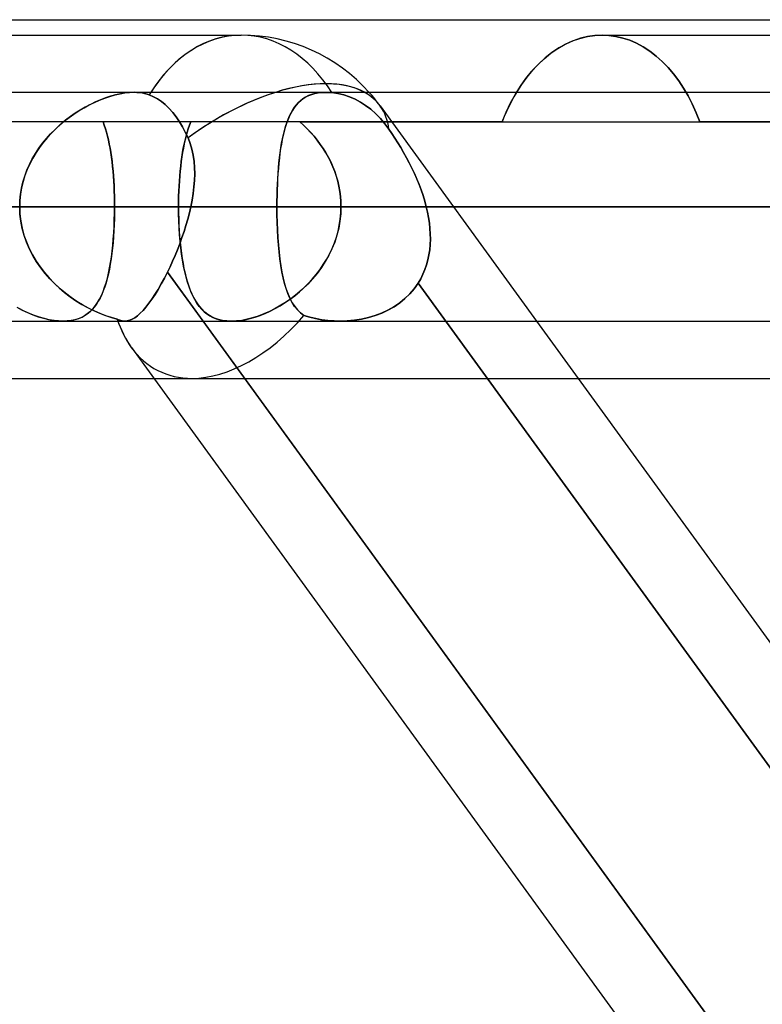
# Model space of a CAD drawing. Header units: millimetres. Extents: x -288 to 288, y -123 to 100.
# Tile 48 of 76: x 55.26 to 62.6, y -28.18 to -18.46. Entities that reach past the tile are written whole.
import ezdxf

# ---------------------------------------------------------------- set-up
doc = ezdxf.new("R2010")
doc.units = ezdxf.units.MM
doc.layers.add('MAIN-1', color=7, linetype='Continuous')
doc.layers.add('MAIN-2', color=7, linetype='Continuous')

msp = doc.modelspace()

# ---------------------------------------------------------------- linework, layer by layer
at = {"layer": 'MAIN-1'}
for p, q in [((-81.36, -18.4575), (81.36, -18.4575)), ((53.8221, -18.61), (57.4503, -18.61)), ((60.7271, -18.6657), (60.6557, -18.6976)), ((60.7991, -18.641), (60.7271, -18.6657)), ((60.8712, -18.6236), (60.7991, -18.641)), ((60.9428, -18.6134), (60.8712, -18.6236)), ((61.0134, -18.61), (60.9428, -18.6134)), ((61.0133, -18.61), (64.6416, -18.61)), ((60.5857, -18.7365), (60.5174, -18.7823)), ((60.6557, -18.6976), (60.5857, -18.7365)), ((60.4513, -18.8347), (60.388, -18.893)), ((60.5174, -18.7823), (60.4513, -18.8347)), ((60.3278, -18.9568), (60.2712, -19.0254)), ((60.388, -18.893), (60.3278, -18.9568)), ((60.2712, -19.0254), (60.2184, -19.098)), ((60.2184, -19.098), (60.169, -19.175)), ((170.929, -19.175), (-170.929, -19.175)), ((-171.9896, -20.305), (171.9896, -20.305)), ((57.8021, -20.305), (62.5963, -20.305)), ((-170.929, -21.435), (170.929, -21.435)), ((55.6895, -21.4351), (55.689, -21.4351)), ((55.6899, -21.4351), (55.6895, -21.4351)), ((55.6904, -21.4351), (55.6899, -21.4351)), ((55.6909, -21.435), (55.6904, -21.4351)), ((55.6913, -21.435), (55.6909, -21.435)), ((55.6918, -21.435), (55.6913, -21.435)), ((56.2996, -21.435), (56.2995, -21.435)), ((56.2995, -21.435), (56.2995, -21.435)), ((56.2997, -21.435), (56.2996, -21.435)), ((56.2998, -21.435), (56.2997, -21.435)), ((56.2999, -21.435), (56.2998, -21.435)), ((56.2998, -21.435), (56.2998, -21.435)), ((63.4212, -30.175), (57.0726, -21.435)), ((60.3661, -21.435), (66.7148, -30.175)), ((56.3652, -21.6952), (62.5248, -30.175)), ((46.6147, -22), (56.5866, -22)), ((60.7765, -22), (63.7778, -22))]:
    msp.add_line(p, q, dxfattribs=at)
msp.add_arc((57.4503, -20.305), 1.695, 41.81033, 89.99998, dxfattribs=at)
for major_axis, ratio, start_param, end_param in [((0, -1.695), 0.707107, -3.141593, -2.300522), ((1.3714, 0.9962), 0.506681, 0.233711, 0.984432), ((0.824, 1.617), 0.616794, 2.605057, 2.835494)]:
    msp.add_ellipse((57.4503, -20.305), major_axis=major_axis, ratio=ratio, start_param=start_param, end_param=end_param, dxfattribs=at)
at = {"layer": 'MAIN-2'}
for p, q in [((60.6494, -18.7007), (60.7219, -18.6677)), ((60.7219, -18.6677), (60.7952, -18.6421)), ((60.7952, -18.6421), (60.8686, -18.6241)), ((60.8686, -18.6241), (60.9416, -18.6135)), ((60.9416, -18.6135), (61.0134, -18.61)), ((61.0809, -18.6131), (61.0134, -18.61)), ((61.0134, -18.61), (61.0809, -18.6131)), ((61.1493, -18.6225), (61.0809, -18.6131)), ((61.0809, -18.6131), (61.1493, -18.6225)), ((61.2179, -18.6384), (61.1493, -18.6225)), ((61.1493, -18.6225), (61.2179, -18.6384)), ((61.2863, -18.6611), (61.2179, -18.6384)), ((61.2179, -18.6384), (61.2863, -18.6611)), ((61.3539, -18.6903), (61.2863, -18.6611)), ((61.2863, -18.6611), (61.3539, -18.6903)), ((60.509, -18.7885), (60.5783, -18.7411)), ((60.5783, -18.7411), (60.6494, -18.7007)), ((61.4203, -18.7261), (61.3539, -18.6903)), ((61.3539, -18.6903), (61.4203, -18.7261)), ((61.4851, -18.7682), (61.4203, -18.7261)), ((61.4203, -18.7261), (61.4851, -18.7682)), ((61.5478, -18.8165), (61.4851, -18.7682)), ((61.4851, -18.7682), (61.5478, -18.8165)), ((60.3781, -18.9029), (60.4421, -18.8426)), ((60.4421, -18.8426), (60.509, -18.7885)), ((61.6081, -18.8703), (61.5478, -18.8165)), ((61.5478, -18.8165), (61.6081, -18.8703)), ((60.3174, -18.9688), (60.3781, -18.9029)), ((61.6655, -18.9295), (61.6081, -18.8703)), ((61.6081, -18.8703), (61.6655, -18.9295)), ((61.7198, -18.9933), (61.6655, -18.9295)), ((61.6655, -18.9295), (61.7198, -18.9933)), ((60.2076, -19.114), (60.2605, -19.0394)), ((60.2605, -19.0394), (60.3174, -18.9688)), ((61.7707, -19.061), (61.7198, -18.9933)), ((61.7198, -18.9933), (61.7707, -19.061)), ((60.1579, -19.1938), (60.2076, -19.114)), ((61.818, -19.1322), (61.7707, -19.061)), ((61.7707, -19.061), (61.818, -19.1322)), ((61.8628, -19.2085), (61.818, -19.1322)), ((61.818, -19.1322), (61.8628, -19.2085)), ((55.9997, -19.2748), (56.0511, -19.2522)), ((56.0599, -19.2487), (56.0097, -19.2702)), ((56.0511, -19.2522), (56.1025, -19.2323)), ((56.1099, -19.2297), (56.0599, -19.2487)), ((56.1025, -19.2323), (56.1535, -19.2152)), ((56.1596, -19.2133), (56.1099, -19.2297)), ((56.1535, -19.2152), (56.2039, -19.2009)), ((56.2086, -19.1997), (56.1596, -19.2133)), ((56.2039, -19.2009), (56.2534, -19.1896)), ((56.2568, -19.1889), (56.2086, -19.1997)), ((56.2534, -19.1896), (56.3013, -19.1815)), ((56.3037, -19.1812), (56.2568, -19.1889)), ((56.3013, -19.1815), (56.3475, -19.1766)), ((56.3487, -19.1765), (56.3037, -19.1812)), ((56.3475, -19.1766), (56.3917, -19.1749)), ((56.3918, -19.1749), (56.3487, -19.1765)), ((56.3917, -19.1749), (56.4189, -19.1756)), ((56.4191, -19.1756), (56.3918, -19.1749)), ((56.4189, -19.1756), (56.4453, -19.1777)), ((56.4454, -19.1777), (56.4191, -19.1756)), ((56.4453, -19.1777), (56.4709, -19.1811)), ((56.4709, -19.1811), (56.4454, -19.1777)), ((56.4955, -19.1859), (56.4709, -19.1811)), ((56.4709, -19.1811), (56.4956, -19.186)), ((56.5192, -19.1921), (56.4955, -19.1859)), ((56.4956, -19.186), (56.5192, -19.1921)), ((56.5417, -19.1996), (56.5192, -19.1921)), ((56.5192, -19.1921), (56.5417, -19.1996)), ((56.5834, -19.2178), (56.5417, -19.1996)), ((56.5417, -19.1996), (56.5834, -19.2178)), ((56.6236, -19.2402), (56.5834, -19.2178)), ((56.5834, -19.2178), (56.6236, -19.2402)), ((56.6613, -19.266), (56.6236, -19.2402)), ((56.6236, -19.2402), (56.6613, -19.266)), ((58.0158, -19.2751), (58.0382, -19.2548)), ((58.0595, -19.2384), (58.0352, -19.2573)), ((58.0382, -19.2548), (58.0622, -19.2365)), ((58.0856, -19.2219), (58.0595, -19.2384)), ((58.0622, -19.2365), (58.0881, -19.2205)), ((58.1137, -19.2078), (58.0856, -19.2219)), ((58.0881, -19.2205), (58.1159, -19.2068)), ((58.1438, -19.196), (58.1137, -19.2078)), ((58.1159, -19.2068), (58.1458, -19.1954)), ((58.1761, -19.1868), (58.1438, -19.196)), ((58.1458, -19.1954), (58.1776, -19.1865)), ((58.2103, -19.1802), (58.1761, -19.1868)), ((58.1776, -19.1865), (58.2112, -19.1801)), ((58.2462, -19.1763), (58.2103, -19.1802)), ((58.2112, -19.1801), (58.2464, -19.1763)), ((58.2836, -19.175), (58.2462, -19.1763)), ((58.2464, -19.1763), (58.2834, -19.175)), ((58.2834, -19.175), (58.2934, -19.1751)), ((58.2937, -19.175), (58.2836, -19.175)), ((58.2934, -19.1751), (58.3036, -19.1753)), ((58.3039, -19.1753), (58.2937, -19.175)), ((58.3036, -19.1753), (58.314, -19.1758)), ((58.3142, -19.1758), (58.3039, -19.1753)), ((58.314, -19.1758), (58.3244, -19.1764)), ((58.3246, -19.1764), (58.3142, -19.1758)), ((58.3244, -19.1764), (58.335, -19.1772)), ((58.335, -19.1772), (58.3246, -19.1764)), ((58.335, -19.1772), (58.3456, -19.1782)), ((58.3456, -19.1782), (58.335, -19.1772)), ((58.3456, -19.1782), (58.404, -19.1867)), ((58.404, -19.1866), (58.3456, -19.1782)), ((58.4627, -19.2006), (58.404, -19.1866)), ((58.404, -19.1867), (58.4627, -19.2006)), ((58.4627, -19.2006), (58.5202, -19.2199)), ((58.5202, -19.2199), (58.4627, -19.2006)), ((58.5202, -19.2199), (58.5751, -19.2437)), ((58.5751, -19.2437), (58.5202, -19.2199)), ((58.5751, -19.2437), (58.6267, -19.2712)), ((58.6267, -19.2712), (58.5751, -19.2437)), ((60.1108, -19.2796), (60.1579, -19.1938)), ((60.143, -19.2197), (60.1178, -19.2662)), ((60.169, -19.175), (60.143, -19.2197)), ((61.9051, -19.2901), (61.8628, -19.2085)), ((61.8628, -19.2085), (61.9051, -19.2901)), ((55.8601, -19.3495), (55.8107, -19.381)), ((55.8474, -19.3573), (55.8976, -19.3274)), ((55.9098, -19.3206), (55.8601, -19.3495)), ((55.8976, -19.3274), (55.9484, -19.2999)), ((55.9597, -19.2941), (55.9098, -19.3206)), ((55.9484, -19.2999), (55.9997, -19.2748)), ((56.0097, -19.2702), (55.9597, -19.2941)), ((56.6986, -19.2964), (56.6613, -19.266)), ((56.6613, -19.266), (56.6986, -19.2964)), ((56.736, -19.3322), (56.6986, -19.2964)), ((56.6986, -19.2964), (56.736, -19.3322)), ((56.7726, -19.3728), (56.736, -19.3322)), ((56.736, -19.3322), (56.7726, -19.3728)), ((57.9418, -19.3771), (57.9583, -19.3485)), ((57.9724, -19.327), (57.9546, -19.3545)), ((57.9583, -19.3485), (57.976, -19.322)), ((57.9917, -19.3016), (57.9724, -19.327)), ((57.976, -19.322), (57.9952, -19.2976)), ((58.0126, -19.2784), (57.9917, -19.3016)), ((57.9952, -19.2976), (58.0158, -19.2751)), ((58.0352, -19.2573), (58.0126, -19.2784)), ((58.6267, -19.2712), (58.6781, -19.3042)), ((58.6781, -19.3042), (58.6267, -19.2712)), ((58.6781, -19.3042), (58.7293, -19.3428)), ((58.7293, -19.3428), (58.6781, -19.3042)), ((58.7293, -19.3428), (58.7789, -19.3865)), ((58.7789, -19.3865), (58.7293, -19.3428)), ((58.8217, -19.3088), (60.3661, -21.435)), ((60.0671, -19.3711), (60.1108, -19.2796)), ((60.0935, -19.3143), (60.0703, -19.3639)), ((60.1178, -19.2662), (60.0935, -19.3143)), ((61.9445, -19.3766), (61.9051, -19.2901)), ((61.9051, -19.2901), (61.9445, -19.3766)), ((55.7015, -19.4613), (55.7491, -19.4243)), ((55.7619, -19.4149), (55.7139, -19.4513)), ((55.7491, -19.4243), (55.7978, -19.3896)), ((55.8107, -19.381), (55.7619, -19.4149)), ((55.7978, -19.3896), (55.8474, -19.3573)), ((56.8075, -19.4176), (56.7726, -19.3728)), ((56.7726, -19.3728), (56.8075, -19.4176)), ((56.84, -19.4653), (56.8075, -19.4176)), ((56.8075, -19.4176), (56.84, -19.4653)), ((57.909, -19.4487), (57.8962, -19.4839)), ((57.8992, -19.4752), (57.9123, -19.4405)), ((57.923, -19.4154), (57.909, -19.4487)), ((57.9123, -19.4405), (57.9265, -19.4078)), ((57.9381, -19.384), (57.923, -19.4154)), ((57.9265, -19.4078), (57.9418, -19.3771)), ((57.9546, -19.3545), (57.9381, -19.384)), ((58.7789, -19.3865), (58.8256, -19.4344)), ((58.8256, -19.4344), (58.7789, -19.3865)), ((58.8256, -19.4344), (58.8685, -19.4848)), ((58.8685, -19.4848), (58.8256, -19.4344)), ((60.0271, -19.4675), (60.0671, -19.3711)), ((60.0481, -19.415), (60.0271, -19.4675)), ((60.0703, -19.3639), (60.0481, -19.415)), ((61.9806, -19.4675), (61.9445, -19.3766)), ((61.9445, -19.3766), (61.9806, -19.4675)), ((60.0271, -19.4675), (54.9199, -19.4675)), ((55.5675, -19.5854), (55.6105, -19.5419)), ((55.6215, -19.5314), (55.5775, -19.5749)), ((55.6105, -19.5419), (55.6552, -19.5005)), ((55.667, -19.4902), (55.6215, -19.5314)), ((55.6552, -19.5005), (55.7015, -19.4613)), ((55.7139, -19.4513), (55.667, -19.4902)), ((56.0848, -19.4675), (56.097, -19.5)), ((56.097, -19.5001), (56.0848, -19.4675)), ((56.097, -19.5), (56.1085, -19.5342)), ((56.1085, -19.5342), (56.097, -19.5001)), ((56.1085, -19.5342), (56.1191, -19.5698)), ((56.1192, -19.57), (56.1085, -19.5342)), ((56.8694, -19.5144), (56.84, -19.4653)), ((56.84, -19.4653), (56.8694, -19.5144)), ((56.8974, -19.5676), (56.8694, -19.5144)), ((56.8694, -19.5144), (56.8974, -19.5675)), ((56.9154, -19.5704), (56.9267, -19.5346)), ((56.9269, -19.5339), (56.9157, -19.5695)), ((56.9267, -19.5346), (56.9388, -19.5003)), ((56.9389, -19.4999), (56.9269, -19.5339)), ((56.9388, -19.5003), (56.9517, -19.4675)), ((56.9517, -19.4675), (56.9389, -19.4999)), ((57.8845, -19.5208), (57.8737, -19.5595)), ((57.876, -19.5507), (57.8871, -19.512)), ((57.8962, -19.4839), (57.8845, -19.5208)), ((57.8871, -19.512), (57.8992, -19.4752)), ((58.0652, -19.5005), (58.0287, -19.4675)), ((58.0287, -19.4675), (61.9806, -19.4675)), ((58.0287, -19.4675), (58.0656, -19.5008)), ((58.1009, -19.5351), (58.0652, -19.5005)), ((58.0656, -19.5008), (58.1013, -19.5356)), ((58.1354, -19.5714), (58.1009, -19.5351)), ((58.1013, -19.5356), (58.1357, -19.5718)), ((58.8685, -19.4848), (58.9075, -19.5372)), ((58.9075, -19.5372), (58.8685, -19.4848)), ((58.9373, -19.5809), (58.9075, -19.5372)), ((58.9075, -19.5372), (58.9373, -19.5809)), ((60.0272, -19.4675), (74.2734, -19.4675)), ((81.36, -19.4675), (61.9806, -19.4675)), ((55.4878, -19.6784), (55.5265, -19.6309)), ((55.5354, -19.6207), (55.4955, -19.6686)), ((55.5265, -19.6309), (55.5675, -19.5854)), ((55.5775, -19.5749), (55.5354, -19.6207)), ((56.1191, -19.5698), (56.129, -19.6069)), ((56.1291, -19.6073), (56.1192, -19.57)), ((56.129, -19.6069), (56.1382, -19.6455)), ((56.1383, -19.6461), (56.1291, -19.6073)), ((56.8952, -19.6461), (56.905, -19.6076)), ((56.9052, -19.6067), (56.8954, -19.6452)), ((56.8974, -19.5675), (56.9243, -19.6257)), ((56.9243, -19.6257), (56.8974, -19.5676)), ((56.905, -19.6076), (56.9154, -19.5704)), ((56.9157, -19.5695), (56.9052, -19.6067)), ((56.9243, -19.6257), (56.9454, -19.6807)), ((56.9454, -19.6806), (56.9243, -19.6257)), ((57.8548, -19.642), (57.8466, -19.6857)), ((57.848, -19.6782), (57.8565, -19.634)), ((57.8638, -19.5999), (57.8548, -19.642)), ((57.8565, -19.634), (57.8658, -19.5914)), ((57.8737, -19.5595), (57.8638, -19.5999)), ((57.8658, -19.5914), (57.876, -19.5507)), ((58.1686, -19.6092), (58.1354, -19.5714)), ((58.1357, -19.5718), (58.1688, -19.6095)), ((58.2004, -19.6484), (58.1686, -19.6092)), ((58.1688, -19.6095), (58.2005, -19.6485)), ((58.967, -19.6261), (58.9373, -19.5809)), ((58.9373, -19.5809), (58.967, -19.6262)), ((58.9964, -19.6728), (58.967, -19.6261)), ((58.967, -19.6262), (58.9965, -19.6729)), ((55.4175, -19.7792), (55.4514, -19.7279)), ((55.458, -19.7185), (55.423, -19.7705)), ((55.4514, -19.7279), (55.4878, -19.6784)), ((55.4955, -19.6686), (55.458, -19.7185)), ((56.1382, -19.6455), (56.1467, -19.6854)), ((56.1468, -19.6863), (56.1383, -19.6461)), ((56.1467, -19.6854), (56.1544, -19.7267)), ((56.1546, -19.7279), (56.1468, -19.6863)), ((56.1544, -19.7267), (56.1615, -19.7693)), ((56.1617, -19.7707), (56.1546, -19.7279)), ((56.8703, -19.77), (56.8779, -19.7274)), ((56.8781, -19.7265), (56.8705, -19.7692)), ((56.8779, -19.7274), (56.8862, -19.6861)), ((56.8864, -19.6852), (56.8781, -19.7265)), ((56.8862, -19.6861), (56.8952, -19.6461)), ((56.8954, -19.6452), (56.8864, -19.6852)), ((56.9622, -19.7375), (56.9454, -19.6806)), ((56.9454, -19.6807), (56.9623, -19.7376)), ((56.9749, -19.7961), (56.9622, -19.7375)), ((56.9623, -19.7376), (56.9749, -19.7964)), ((57.8392, -19.7309), (57.8326, -19.7777)), ((57.8335, -19.7714), (57.8403, -19.7241)), ((57.8466, -19.6857), (57.8392, -19.7309)), ((57.8403, -19.7241), (57.848, -19.6782)), ((58.2306, -19.6889), (58.2004, -19.6484)), ((58.2005, -19.6485), (58.2306, -19.6889)), ((58.2591, -19.7307), (58.2306, -19.6889)), ((58.2306, -19.6889), (58.259, -19.7305)), ((58.259, -19.7305), (58.2856, -19.7735)), ((58.2858, -19.7737), (58.2591, -19.7307)), ((59.0254, -19.7207), (58.9964, -19.6728)), ((58.9965, -19.6729), (59.0255, -19.7209)), ((59.0539, -19.77), (59.0254, -19.7207)), ((59.0255, -19.7209), (59.054, -19.7702)), ((55.3584, -19.8873), (55.3865, -19.8324)), ((55.3909, -19.8243), (55.3618, -19.8801)), ((55.3865, -19.8324), (55.4175, -19.7792)), ((55.423, -19.7705), (55.3909, -19.8243)), ((56.1615, -19.7693), (56.1679, -19.8133)), ((56.1681, -19.8148), (56.1617, -19.7707)), ((56.1679, -19.8133), (56.1737, -19.8584)), ((56.1739, -19.8601), (56.1681, -19.8148)), ((56.8572, -19.8591), (56.8634, -19.814)), ((56.8635, -19.8131), (56.8573, -19.8584)), ((56.8634, -19.814), (56.8703, -19.77)), ((56.8705, -19.7692), (56.8635, -19.8131)), ((56.9836, -19.8565), (56.9749, -19.7961)), ((56.9749, -19.7964), (56.9836, -19.8568)), ((57.8267, -19.8259), (57.8214, -19.8755)), ((57.8219, -19.8703), (57.8273, -19.8202)), ((57.8326, -19.7777), (57.8267, -19.8259)), ((57.8273, -19.8202), (57.8335, -19.7714)), ((58.2856, -19.7735), (58.3104, -19.8176)), ((58.3106, -19.8179), (58.2858, -19.7737)), ((58.3104, -19.8176), (58.3333, -19.8629)), ((58.3335, -19.8632), (58.3106, -19.8179)), ((59.0817, -19.8203), (59.0539, -19.77)), ((59.054, -19.7702), (59.0819, -19.8207)), ((59.1088, -19.8717), (59.0817, -19.8203)), ((59.0819, -19.8207), (59.109, -19.8722)), ((55.3334, -19.9438), (55.3584, -19.8873)), ((55.3618, -19.8801), (55.336, -19.9376)), ((56.1737, -19.8584), (56.1789, -19.9048)), ((56.1791, -19.9065), (56.1739, -19.8601)), ((56.1789, -19.9048), (56.1835, -19.9522)), ((56.1836, -19.9541), (56.1791, -19.9065)), ((56.8466, -19.953), (56.8516, -19.9055)), ((56.8516, -19.9048), (56.8467, -19.9525)), ((56.8573, -19.8584), (56.8516, -19.9048)), ((56.8516, -19.9055), (56.8572, -19.8591)), ((56.9885, -19.9182), (56.9836, -19.8565)), ((56.9836, -19.8568), (56.9885, -19.9186)), ((56.9899, -19.981), (56.9885, -19.9182)), ((56.9885, -19.9186), (56.9899, -19.9813)), ((57.8168, -19.9265), (57.8129, -19.9783)), ((57.8132, -19.9746), (57.8172, -19.9218)), ((57.8214, -19.8755), (57.8168, -19.9265)), ((57.8172, -19.9218), (57.8219, -19.8703)), ((58.3333, -19.8629), (58.354, -19.9092)), ((58.3542, -19.9097), (58.3335, -19.8632)), ((58.354, -19.9092), (58.3726, -19.9564)), ((58.3728, -19.9571), (58.3542, -19.9097)), ((59.1348, -19.9239), (59.1088, -19.8717)), ((59.109, -19.8722), (59.1351, -19.9244)), ((59.1598, -19.9769), (59.1348, -19.9239)), ((59.1351, -19.9244), (59.16, -19.9774)), ((55.2941, -20.061), (55.3119, -20.0019)), ((55.3138, -19.9965), (55.2953, -20.0565)), ((55.3119, -20.0019), (55.3334, -19.9438)), ((55.336, -19.9376), (55.3138, -19.9965)), ((56.1835, -19.9522), (56.1874, -20.0006)), ((56.1876, -20.0026), (56.1836, -19.9541)), ((56.1874, -20.0006), (56.1908, -20.0499)), ((56.1909, -20.0517), (56.1876, -20.0026)), ((56.8423, -20.001), (56.8387, -20.0502)), ((56.8387, -20.0508), (56.8423, -20.0015)), ((56.8467, -19.9525), (56.8423, -20.001)), ((56.8423, -20.0015), (56.8466, -19.953)), ((56.9899, -19.9813), (56.9879, -20.045)), ((56.988, -20.0447), (56.9899, -19.981)), ((57.8095, -20.0311), (57.8069, -20.0846)), ((57.807, -20.0826), (57.8097, -20.0282)), ((57.8129, -19.9783), (57.8095, -20.0311)), ((57.8097, -20.0282), (57.8132, -19.9746)), ((58.3726, -19.9564), (58.3889, -20.0045)), ((58.3891, -20.0052), (58.3728, -19.9571)), ((58.3889, -20.0045), (58.4028, -20.0534)), ((58.403, -20.054), (58.3891, -20.0052)), ((59.1834, -20.0305), (59.1598, -19.9769)), ((59.16, -19.9774), (59.1837, -20.031)), ((59.2056, -20.0847), (59.1834, -20.0305)), ((59.1837, -20.031), (59.2058, -20.085)), ((55.2699, -20.1817), (55.28, -20.121)), ((55.2808, -20.1174), (55.2702, -20.1792)), ((55.28, -20.121), (55.2941, -20.061)), ((55.2953, -20.0565), (55.2808, -20.1174)), ((56.1908, -20.0499), (56.1935, -20.1001)), ((56.1936, -20.1014), (56.1909, -20.0517)), ((56.1935, -20.1001), (56.1957, -20.1508)), ((56.1957, -20.1517), (56.1936, -20.1014)), ((56.8357, -20.1001), (56.8334, -20.1505)), ((56.8334, -20.151), (56.8357, -20.1006)), ((56.8387, -20.0502), (56.8357, -20.1001)), ((56.8357, -20.1006), (56.8387, -20.0508)), ((56.9828, -20.1093), (56.9749, -20.1742)), ((56.975, -20.174), (56.9829, -20.1091)), ((56.9879, -20.045), (56.9828, -20.1093)), ((56.9829, -20.1091), (56.988, -20.0447)), ((57.8048, -20.1375), (57.807, -20.0826)), ((57.8069, -20.0846), (57.8048, -20.1388)), ((58.4028, -20.0534), (58.4143, -20.103)), ((58.4144, -20.1033), (58.403, -20.054)), ((58.4143, -20.103), (58.4234, -20.153)), ((58.4234, -20.1532), (58.4144, -20.1033)), ((59.2263, -20.1393), (59.2056, -20.0847)), ((59.2058, -20.085), (59.2264, -20.1395)), ((55.2637, -20.2431), (55.2699, -20.1817)), ((55.2702, -20.1792), (55.2638, -20.2418)), ((56.1957, -20.1508), (56.1972, -20.2019)), ((56.1972, -20.2024), (56.1957, -20.1517)), ((56.1972, -20.2019), (56.1981, -20.2533)), ((56.1981, -20.2535), (56.1972, -20.2024)), ((56.8317, -20.2016), (56.8307, -20.2531)), ((56.8307, -20.2533), (56.8317, -20.2019)), ((56.8334, -20.1505), (56.8317, -20.2016)), ((56.8317, -20.2019), (56.8334, -20.151)), ((56.9644, -20.2394), (56.975, -20.174)), ((56.9749, -20.1742), (56.9644, -20.2395)), ((57.8024, -20.2488), (57.8033, -20.1929)), ((57.8033, -20.1937), (57.8024, -20.2492)), ((57.8033, -20.1929), (57.8048, -20.1375)), ((57.8048, -20.1388), (57.8033, -20.1937)), ((58.4234, -20.153), (58.4298, -20.2034)), ((58.4298, -20.2034), (58.4234, -20.1532)), ((58.4337, -20.254), (58.4298, -20.2034)), ((58.4298, -20.2034), (58.4337, -20.2541)), ((59.2452, -20.1943), (59.2263, -20.1393)), ((59.2264, -20.1395), (59.2452, -20.1944)), ((59.2622, -20.2496), (59.2452, -20.1943)), ((59.2452, -20.1944), (59.2622, -20.2496)), ((171.9896, -20.305), (-171.9896, -20.305)), ((170.4962, -20.305), (-170.4962, -20.305)), ((-57.8021, -20.305), (57.8021, -20.305)), ((-56.9514, -20.305), (56.9514, -20.305)), ((56.9514, -20.305), (-56.9514, -20.305)), ((51.4042, -20.305), (56.1984, -20.305)), ((56.1984, -20.305), (51.4042, -20.305)), ((57.8021, -20.305), (51.4042, -20.305)), ((51.4042, -20.305), (57.8021, -20.305)), ((54.9043, -20.305), (56.8304, -20.305)), ((56.8304, -20.305), (54.9043, -20.305)), ((55.2638, -20.2418), (55.2617, -20.305)), ((55.2617, -20.305), (55.2637, -20.2431)), ((55.2645, -20.3773), (55.2617, -20.305)), ((55.2617, -20.305), (55.2644, -20.3761)), ((56.1979, -20.3703), (56.1984, -20.305)), ((56.1984, -20.305), (56.198, -20.3654)), ((56.1981, -20.2533), (56.1984, -20.305)), ((56.1984, -20.305), (56.1981, -20.2535)), ((62.5963, -20.305), (56.1984, -20.305)), ((56.1984, -20.305), (62.5963, -20.305)), ((56.8307, -20.2531), (56.8304, -20.305)), ((56.8304, -20.305), (56.8307, -20.2533)), ((73.902, -20.305), (56.8304, -20.305)), ((56.8304, -20.305), (56.8308, -20.3651)), ((56.8304, -20.305), (73.902, -20.305)), ((56.831, -20.3753), (56.8304, -20.305)), ((56.9514, -20.305), (56.9372, -20.3665)), ((56.9372, -20.3665), (56.9514, -20.305)), ((56.9514, -20.305), (56.9644, -20.2394)), ((56.9644, -20.2395), (56.9514, -20.305)), ((57.8021, -20.305), (57.8024, -20.2488)), ((57.8024, -20.2492), (57.8021, -20.305)), ((57.8021, -20.305), (57.8027, -20.3827)), ((62.5963, -20.305), (57.8021, -20.305)), ((57.8021, -20.305), (62.5963, -20.305)), ((57.8027, -20.3825), (57.8021, -20.305)), ((58.435, -20.305), (58.4325, -20.3764)), ((58.4332, -20.3658), (58.435, -20.305)), ((58.435, -20.305), (58.4337, -20.254)), ((58.4337, -20.2541), (58.435, -20.305)), ((58.435, -20.305), (76.162, -20.305)), ((76.162, -20.305), (58.435, -20.305)), ((58.435, -20.305), (64.85, -20.305)), ((64.85, -20.305), (58.435, -20.305)), ((59.2772, -20.305), (59.2622, -20.2496)), ((59.2622, -20.2496), (59.2772, -20.305)), ((59.2772, -20.305), (64.3103, -20.305)), ((59.2896, -20.3586), (59.2772, -20.305)), ((59.2772, -20.305), (59.2896, -20.3586)), ((64.3103, -20.305), (59.2772, -20.305)), ((55.2644, -20.3761), (55.2725, -20.4465)), ((55.2729, -20.4488), (55.2645, -20.3773)), ((56.1964, -20.4351), (56.1979, -20.3703)), ((56.198, -20.3654), (56.1967, -20.4253)), ((56.8308, -20.3651), (56.8322, -20.4246)), ((56.8328, -20.4448), (56.831, -20.3753)), ((56.9372, -20.3665), (56.9213, -20.4279)), ((56.9213, -20.4279), (56.9372, -20.3665)), ((57.8044, -20.459), (57.8027, -20.3825)), ((57.8027, -20.3827), (57.8044, -20.4597)), ((58.4325, -20.3764), (58.4248, -20.4471)), ((58.4276, -20.4262), (58.4332, -20.3658)), ((59.3, -20.4122), (59.2896, -20.3586)), ((59.2896, -20.3586), (59.3, -20.4122)), ((59.3081, -20.4657), (59.3, -20.4122)), ((59.3, -20.4122), (59.3081, -20.4657)), ((55.2725, -20.4465), (55.2858, -20.5159)), ((55.2866, -20.5193), (55.2729, -20.4488)), ((55.2858, -20.5159), (55.3042, -20.5843)), ((55.3056, -20.5886), (55.2866, -20.5193)), ((56.1906, -20.5628), (56.194, -20.4994)), ((56.1947, -20.4847), (56.1918, -20.5433)), ((56.194, -20.4994), (56.1964, -20.4351)), ((56.1967, -20.4253), (56.1947, -20.4847)), ((56.8322, -20.4246), (56.8344, -20.4835)), ((56.8359, -20.5134), (56.8328, -20.4448)), ((56.8344, -20.4835), (56.8375, -20.5417)), ((56.8402, -20.5808), (56.8359, -20.5134)), ((56.9037, -20.4891), (56.8846, -20.5499)), ((56.8846, -20.55), (56.9037, -20.4891)), ((56.9213, -20.4279), (56.9037, -20.4891)), ((56.9037, -20.4891), (56.9213, -20.4279)), ((57.8073, -20.5344), (57.8044, -20.459)), ((57.8044, -20.4597), (57.8073, -20.5357)), ((58.4122, -20.517), (58.3947, -20.5859)), ((58.4056, -20.5457), (58.4184, -20.4862)), ((58.4248, -20.4471), (58.4122, -20.517)), ((58.4184, -20.4862), (58.4276, -20.4262)), ((59.3138, -20.5191), (59.3081, -20.4657)), ((59.3081, -20.4657), (59.3138, -20.5191)), ((59.3172, -20.5722), (59.3138, -20.5191)), ((59.3138, -20.5191), (59.3172, -20.5722)), ((55.3042, -20.5843), (55.3276, -20.6515)), ((55.3296, -20.6565), (55.3056, -20.5886)), ((56.188, -20.6011), (56.1835, -20.6581)), ((56.1862, -20.6249), (56.1906, -20.5628)), ((56.1918, -20.5433), (56.188, -20.6011)), ((56.8375, -20.5417), (56.8416, -20.5991)), ((56.8456, -20.6469), (56.8402, -20.5808)), ((56.8416, -20.5991), (56.8465, -20.6556)), ((56.8641, -20.6103), (56.8424, -20.67)), ((56.8424, -20.6701), (56.8641, -20.6103)), ((56.8846, -20.5499), (56.8641, -20.6103)), ((56.8641, -20.6103), (56.8846, -20.55)), ((57.8113, -20.6084), (57.8073, -20.5344)), ((57.8073, -20.5357), (57.8115, -20.6106)), ((57.8166, -20.6807), (57.8113, -20.6084)), ((57.8115, -20.6106), (57.8169, -20.6839)), ((58.3696, -20.6615), (58.3893, -20.6041)), ((58.3947, -20.5859), (58.3726, -20.6537)), ((58.3893, -20.6041), (58.4056, -20.5457)), ((59.3179, -20.6249), (59.3172, -20.5722)), ((59.3172, -20.5722), (59.3179, -20.625)), ((55.3276, -20.6515), (55.3556, -20.7169)), ((55.3584, -20.7227), (55.3296, -20.6565)), ((56.178, -20.7138), (56.1717, -20.7679)), ((56.1746, -20.7445), (56.1809, -20.6855)), ((56.1835, -20.6581), (56.178, -20.7138)), ((56.1809, -20.6855), (56.1862, -20.6249)), ((56.8424, -20.67), (56.8196, -20.729)), ((56.8196, -20.729), (56.8424, -20.6701)), ((56.8524, -20.7116), (56.8456, -20.6469)), ((56.8465, -20.6556), (56.8523, -20.7108)), ((56.8523, -20.7108), (56.8589, -20.7643)), ((56.8603, -20.7741), (56.8524, -20.7116)), ((57.8231, -20.7512), (57.8166, -20.6807)), ((57.8169, -20.6839), (57.8235, -20.755)), ((58.3726, -20.6537), (58.3458, -20.7199)), ((58.3468, -20.7177), (58.3696, -20.6615)), ((59.3113, -20.729), (59.316, -20.6773)), ((59.316, -20.6773), (59.3113, -20.7291)), ((59.316, -20.6773), (59.3179, -20.6249)), ((59.3179, -20.625), (59.316, -20.6773)), ((55.3556, -20.7169), (55.3878, -20.78)), ((55.3915, -20.7866), (55.3584, -20.7227)), ((55.3878, -20.78), (55.4239, -20.8409)), ((55.4286, -20.8481), (55.3915, -20.7866)), ((56.1589, -20.8567), (56.1672, -20.8016)), ((56.1717, -20.7679), (56.1646, -20.8204)), ((56.1672, -20.8016), (56.1746, -20.7445)), ((56.7714, -20.8432), (56.7958, -20.7868)), ((56.7958, -20.7869), (56.7714, -20.8432)), ((56.8196, -20.729), (56.7958, -20.7869)), ((56.7958, -20.7868), (56.8196, -20.729)), ((56.8589, -20.7643), (56.8665, -20.8162)), ((56.8694, -20.8342), (56.8603, -20.7741)), ((57.8309, -20.8191), (57.8231, -20.7512)), ((57.8235, -20.755), (57.8315, -20.8234)), ((58.3148, -20.7841), (58.2799, -20.8461)), ((58.292, -20.8256), (58.3208, -20.7724)), ((58.3458, -20.7199), (58.3148, -20.7841)), ((58.3208, -20.7724), (58.3468, -20.7177)), ((59.3038, -20.7801), (59.2933, -20.83)), ((59.2934, -20.8299), (59.3038, -20.78)), ((59.3038, -20.78), (59.3113, -20.729)), ((59.3113, -20.7291), (59.3038, -20.7801)), ((55.4239, -20.8409), (55.4636, -20.8993)), ((55.4693, -20.9071), (55.4286, -20.8481)), ((55.4636, -20.8993), (55.5066, -20.9552)), ((55.5133, -20.9634), (55.4693, -20.9071)), ((56.1565, -20.8712), (56.1475, -20.9202)), ((56.1495, -20.9098), (56.1589, -20.8567)), ((56.1646, -20.8204), (56.1565, -20.8712)), ((56.7464, -20.8979), (56.7209, -20.9508)), ((56.7209, -20.9508), (56.7464, -20.8979)), ((56.7714, -20.8432), (56.7464, -20.8979)), ((56.7464, -20.8979), (56.7714, -20.8432)), ((56.8665, -20.8162), (56.875, -20.8665)), ((56.8797, -20.8921), (56.8694, -20.8342)), ((56.875, -20.8665), (56.8844, -20.9149)), ((56.8914, -20.9474), (56.8797, -20.8921)), ((57.84, -20.8843), (57.8309, -20.8191)), ((57.8315, -20.8234), (57.8408, -20.8892)), ((57.8506, -20.9465), (57.84, -20.8843)), ((57.8408, -20.8892), (57.8517, -20.952)), ((58.2414, -20.9057), (58.1995, -20.9629)), ((58.2265, -20.9268), (58.2605, -20.8771)), ((58.2799, -20.8461), (58.2414, -20.9057)), ((58.2605, -20.8771), (58.292, -20.8256)), ((59.28, -20.8786), (59.2637, -20.926)), ((59.2638, -20.926), (59.28, -20.8786)), ((59.28, -20.8786), (59.2934, -20.8299)), ((59.2933, -20.83), (59.28, -20.8786)), ((55.5066, -20.9552), (55.5526, -21.0085)), ((55.5604, -21.017), (55.5133, -20.9634)), ((56.1375, -20.9674), (56.1266, -21.0127)), ((56.1275, -21.0093), (56.1391, -20.9606)), ((56.1475, -20.9202), (56.1375, -20.9674)), ((56.1391, -20.9606), (56.1495, -20.9098)), ((56.6903, -21.0109), (56.7209, -20.9508)), ((56.7209, -20.9508), (56.6904, -21.0107)), ((57.0726, -21.435), (56.7209, -20.9508)), ((56.7209, -20.9508), (63.5895, -30.4067)), ((56.8844, -20.9149), (56.8947, -20.9616)), ((56.9043, -21.0002), (56.8914, -20.9474)), ((56.8947, -20.9616), (56.906, -21.0064)), ((56.9187, -21.0503), (56.9043, -21.0002)), ((57.8628, -21.0056), (57.8506, -20.9465)), ((57.8517, -20.952), (57.8642, -21.0118)), ((57.8766, -21.0615), (57.8628, -21.0056)), ((58.1515, -21.0206), (58.1901, -20.9747)), ((58.1995, -20.9629), (58.1544, -21.0174)), ((58.1901, -20.9747), (58.2265, -20.9268)), ((59.2222, -21.0166), (59.2445, -20.972)), ((59.2445, -20.972), (59.2223, -21.0166)), ((59.2445, -20.972), (59.2638, -20.926)), ((59.2637, -20.926), (59.2445, -20.972)), ((55.5526, -21.0085), (55.6013, -21.0591)), ((55.6101, -21.0677), (55.5604, -21.017)), ((55.6013, -21.0591), (55.6525, -21.107)), ((55.662, -21.1154), (55.6101, -21.0677)), ((56.0854, -21.1411), (56.1006, -21.0996)), ((56.1016, -21.0969), (56.0875, -21.1357)), ((56.1006, -21.0996), (56.1147, -21.0556)), ((56.1146, -21.0559), (56.1016, -21.0969)), ((56.1266, -21.0127), (56.1146, -21.0559)), ((56.1147, -21.0556), (56.1275, -21.0093)), ((56.6286, -21.1216), (56.6594, -21.068)), ((56.6596, -21.0677), (56.6287, -21.1213)), ((56.6594, -21.068), (56.6903, -21.0109)), ((56.6904, -21.0107), (56.6596, -21.0677)), ((56.906, -21.0064), (56.9183, -21.0493)), ((56.9183, -21.0493), (56.9317, -21.0902)), ((56.9344, -21.0976), (56.9187, -21.0503)), ((56.9317, -21.0902), (56.9462, -21.1292)), ((56.9515, -21.142), (56.9344, -21.0976)), ((57.8642, -21.0118), (57.8784, -21.068)), ((57.8922, -21.1141), (57.8766, -21.0615)), ((57.8784, -21.068), (57.8943, -21.1205)), ((58.1065, -21.0691), (58.0565, -21.1176)), ((58.0686, -21.1064), (58.111, -21.0645)), ((58.1544, -21.0174), (58.1065, -21.0691)), ((58.111, -21.0645), (58.1515, -21.0206)), ((59.197, -21.0596), (59.1583, -21.1147)), ((59.1584, -21.1146), (59.197, -21.0596)), ((59.197, -21.0596), (59.2222, -21.0166)), ((59.2223, -21.0166), (59.197, -21.0596)), ((59.197, -21.0596), (66.0454, -30.4877)), ((66.0454, -30.4877), (59.197, -21.0596)), ((55.6525, -21.107), (55.7057, -21.1521)), ((55.7156, -21.16), (55.662, -21.1154)), ((55.7057, -21.1521), (55.7606, -21.1941)), ((55.7706, -21.2014), (55.7156, -21.16)), ((55.7606, -21.1941), (55.8169, -21.2332)), ((56.0507, -21.2163), (56.0687, -21.18)), ((56.0723, -21.1723), (56.0558, -21.2065)), ((56.0687, -21.18), (56.0854, -21.1411)), ((56.0875, -21.1357), (56.0723, -21.1723)), ((56.5678, -21.2168), (56.598, -21.1712)), ((56.5982, -21.1709), (56.568, -21.2166)), ((56.598, -21.1712), (56.6286, -21.1216)), ((56.6287, -21.1213), (56.5982, -21.1709)), ((56.9462, -21.1292), (56.9619, -21.1661)), ((56.9701, -21.1834), (56.9515, -21.142)), ((56.9619, -21.1661), (56.9789, -21.2009)), ((56.9904, -21.2219), (56.9701, -21.1834)), ((57.9098, -21.1633), (57.8922, -21.1141)), ((57.8943, -21.1205), (57.9121, -21.1691)), ((57.9296, -21.2089), (57.9098, -21.1633)), ((57.9121, -21.1691), (57.932, -21.2139)), ((57.9321, -21.2189), (57.9789, -21.1837)), ((58.0047, -21.1629), (57.9513, -21.2048)), ((57.9789, -21.1837), (58.0245, -21.1461)), ((58.0565, -21.1176), (58.0047, -21.1629)), ((58.0245, -21.1461), (58.0686, -21.1064)), ((59.1149, -21.1657), (59.067, -21.2125)), ((59.0671, -21.2124), (59.115, -21.1656)), ((59.1583, -21.1147), (59.1149, -21.1657)), ((59.115, -21.1656), (59.1584, -21.1146)), ((55.8268, -21.2396), (55.7706, -21.2014)), ((55.8169, -21.2332), (55.8743, -21.269)), ((55.8835, -21.2745), (55.8268, -21.2396)), ((55.8743, -21.269), (55.9324, -21.3017)), ((55.9406, -21.3061), (55.8835, -21.2745)), ((55.9988, -21.2955), (55.9769, -21.3206)), ((55.9875, -21.309), (56.0102, -21.2808)), ((56.0192, -21.2682), (55.9988, -21.2955)), ((56.0102, -21.2808), (56.0312, -21.2499)), ((56.0382, -21.2385), (56.0192, -21.2682)), ((56.0312, -21.2499), (56.0507, -21.2163)), ((56.0558, -21.2065), (56.0382, -21.2385)), ((56.4802, -21.3289), (56.5087, -21.2959)), ((56.509, -21.2956), (56.4804, -21.3287)), ((56.5087, -21.2959), (56.538, -21.2584)), ((56.5382, -21.2582), (56.509, -21.2956)), ((56.538, -21.2584), (56.5678, -21.2168)), ((56.568, -21.2166), (56.5382, -21.2582)), ((56.9789, -21.2009), (56.9972, -21.2334)), ((57.0123, -21.2572), (56.9904, -21.2219)), ((56.9972, -21.2334), (57.0168, -21.2638)), ((57.0359, -21.2895), (57.0123, -21.2572)), ((57.0168, -21.2638), (57.0379, -21.2919)), ((57.0614, -21.3187), (57.0359, -21.2895)), ((57.0379, -21.2919), (57.0606, -21.3178)), ((57.8416, -21.2786), (57.7859, -21.3104)), ((57.786, -21.3104), (57.8354, -21.2824)), ((57.8354, -21.2824), (57.8842, -21.2519)), ((57.8969, -21.2434), (57.8416, -21.2786)), ((57.8842, -21.2519), (57.9321, -21.2189)), ((57.9513, -21.2048), (57.8969, -21.2434)), ((57.9518, -21.2508), (57.9296, -21.2089)), ((57.932, -21.2139), (57.9541, -21.2547)), ((57.9767, -21.2889), (57.9518, -21.2508)), ((57.9541, -21.2547), (57.9786, -21.2915)), ((58.0044, -21.3229), (57.9767, -21.2889)), ((57.9786, -21.2915), (58.0058, -21.3244)), ((58.9585, -21.2936), (58.8989, -21.3273)), ((58.8992, -21.3271), (58.9587, -21.2934)), ((59.0147, -21.2552), (58.9585, -21.2936)), ((58.9587, -21.2934), (59.0149, -21.2551)), ((59.067, -21.2125), (59.0147, -21.2552)), ((59.0149, -21.2551), (59.0671, -21.2124)), ((55.2333, -21.2981), (55.2856, -21.3258)), ((55.3068, -21.3361), (55.2568, -21.3109)), ((55.2856, -21.3258), (55.3382, -21.3506)), ((55.357, -21.3587), (55.3068, -21.3361)), ((55.3382, -21.3506), (55.3908, -21.3725)), ((55.4069, -21.3786), (55.357, -21.3587)), ((55.3908, -21.3725), (55.4432, -21.3913)), ((55.4566, -21.3956), (55.4069, -21.3786)), ((55.4432, -21.3913), (55.4952, -21.4069)), ((55.8447, -21.4089), (55.8777, -21.3945)), ((55.9003, -21.3822), (55.8708, -21.3979)), ((55.8777, -21.3945), (55.9084, -21.3773)), ((55.9278, -21.3641), (55.9003, -21.3822)), ((55.9084, -21.3773), (55.9368, -21.3572)), ((55.9533, -21.3435), (55.9278, -21.3641)), ((55.9324, -21.3017), (55.9912, -21.3312)), ((55.9368, -21.3572), (55.9631, -21.3345)), ((55.9978, -21.3343), (55.9406, -21.3061)), ((55.9769, -21.3206), (55.9533, -21.3435)), ((55.9631, -21.3345), (55.9875, -21.309)), ((55.9912, -21.3312), (56.0503, -21.3574)), ((56.0553, -21.3595), (55.9978, -21.3343)), ((56.0503, -21.3574), (56.1093, -21.3801)), ((56.1126, -21.3813), (56.0553, -21.3595)), ((56.1093, -21.3801), (56.1678, -21.3991)), ((56.1694, -21.3996), (56.1126, -21.3813)), ((56.399, -21.401), (56.4253, -21.3814)), ((56.4255, -21.3813), (56.3992, -21.4008)), ((56.4253, -21.3814), (56.4524, -21.3574)), ((56.4526, -21.3572), (56.4255, -21.3813)), ((56.4524, -21.3574), (56.4802, -21.3289)), ((56.4804, -21.3287), (56.4526, -21.3572)), ((57.0606, -21.3178), (57.0851, -21.3414)), ((57.089, -21.3448), (57.0614, -21.3187)), ((57.0851, -21.3414), (57.1115, -21.3626)), ((57.119, -21.3679), (57.089, -21.3448)), ((57.1115, -21.3626), (57.1398, -21.3813)), ((57.1516, -21.3879), (57.119, -21.3679)), ((57.1398, -21.3813), (57.1703, -21.3974)), ((57.1867, -21.4046), (57.1516, -21.3879)), ((57.6179, -21.3851), (57.5625, -21.4028)), ((57.5869, -21.3954), (57.6364, -21.3784)), ((57.6739, -21.3637), (57.6179, -21.3851)), ((57.6364, -21.3784), (57.6862, -21.3585)), ((57.73, -21.3387), (57.6739, -21.3637)), ((57.6862, -21.3585), (57.7362, -21.3358)), ((57.7859, -21.3104), (57.73, -21.3387)), ((57.7362, -21.3358), (57.786, -21.3104)), ((58.0353, -21.3528), (58.0044, -21.3229)), ((58.0058, -21.3244), (58.036, -21.3534)), ((58.0695, -21.3783), (58.0353, -21.3528)), ((58.036, -21.3534), (58.0695, -21.3783)), ((58.0695, -21.3783), (58.1264, -21.3954)), ((58.1269, -21.3955), (58.0695, -21.3783)), ((58.772, -21.3807), (58.7052, -21.4005)), ((58.7057, -21.4004), (58.7723, -21.3805)), ((58.8366, -21.3563), (58.772, -21.3807)), ((58.7723, -21.3805), (58.837, -21.3562)), ((58.8989, -21.3273), (58.8366, -21.3563)), ((58.837, -21.3562), (58.8992, -21.3271)), ((55.5056, -21.4097), (55.4566, -21.3956)), ((55.4952, -21.4069), (55.5463, -21.4192)), ((55.5538, -21.4207), (55.5056, -21.4097)), ((55.5463, -21.4192), (55.5959, -21.428)), ((55.6009, -21.4287), (55.5538, -21.4207)), ((55.5959, -21.428), (55.6435, -21.4333)), ((55.6459, -21.4335), (55.6009, -21.4287)), ((55.6435, -21.4333), (55.689, -21.4351)), ((55.689, -21.4351), (55.6459, -21.4335)), ((55.689, -21.4351), (55.7311, -21.4334)), ((55.7315, -21.4334), (55.6918, -21.435)), ((55.7311, -21.4334), (55.7712, -21.4284)), ((55.7694, -21.4288), (55.7315, -21.4334)), ((55.8053, -21.4213), (55.7694, -21.4288)), ((55.7712, -21.4284), (55.8092, -21.4202)), ((55.8392, -21.4109), (55.8053, -21.4213)), ((55.8092, -21.4202), (55.8447, -21.4089)), ((55.8708, -21.3979), (55.8392, -21.4109)), ((56.1678, -21.3991), (56.2253, -21.4143)), ((56.2253, -21.4143), (56.1694, -21.3996)), ((56.2376, -21.4205), (56.2253, -21.4143)), ((56.2253, -21.4143), (56.2377, -21.4205)), ((56.2499, -21.4256), (56.2376, -21.4205)), ((56.2377, -21.4205), (56.2499, -21.4256)), ((56.2622, -21.4296), (56.2499, -21.4256)), ((56.2499, -21.4256), (56.2623, -21.4296)), ((56.2746, -21.4326), (56.2622, -21.4296)), ((56.2623, -21.4296), (56.2746, -21.4326)), ((56.287, -21.4343), (56.2746, -21.4326)), ((56.2746, -21.4326), (56.287, -21.4344)), ((56.2995, -21.435), (56.287, -21.4343)), ((56.287, -21.4344), (56.2995, -21.435)), ((56.2995, -21.435), (56.3235, -21.433)), ((56.3238, -21.433), (56.2999, -21.435)), ((56.3235, -21.433), (56.3481, -21.4267)), ((56.3483, -21.4267), (56.3238, -21.433)), ((56.3481, -21.4267), (56.3732, -21.4161)), ((56.3734, -21.416), (56.3483, -21.4267)), ((56.3732, -21.4161), (56.399, -21.401)), ((56.3992, -21.4008), (56.3734, -21.416)), ((57.1703, -21.3974), (57.2029, -21.4108)), ((57.2248, -21.4178), (57.1867, -21.4046)), ((57.2029, -21.4108), (57.2379, -21.4213)), ((57.2656, -21.4274), (57.2248, -21.4178)), ((57.2379, -21.4213), (57.2748, -21.4289)), ((57.3089, -21.4331), (57.2656, -21.4274)), ((57.2748, -21.4289), (57.3138, -21.4335)), ((57.3547, -21.4351), (57.3089, -21.4331)), ((57.3138, -21.4335), (57.3547, -21.4351)), ((57.4034, -21.433), (57.3547, -21.4351)), ((57.3547, -21.4351), (57.3978, -21.4334)), ((57.3978, -21.4334), (57.443, -21.4286)), ((57.4545, -21.427), (57.4034, -21.433)), ((57.443, -21.4286), (57.49, -21.4207)), ((57.5079, -21.4168), (57.4545, -21.427)), ((57.49, -21.4207), (57.5381, -21.4096)), ((57.5625, -21.4028), (57.5079, -21.4168)), ((57.5381, -21.4096), (57.5869, -21.3954)), ((58.1264, -21.3954), (58.1844, -21.4094)), ((58.1852, -21.4096), (58.1269, -21.3955)), ((58.1844, -21.4094), (58.2438, -21.4205)), ((58.2444, -21.4206), (58.1852, -21.4096)), ((58.2438, -21.4205), (58.3044, -21.4285)), ((58.3048, -21.4285), (58.2444, -21.4206)), ((58.3044, -21.4285), (58.3659, -21.4334)), ((58.3661, -21.4334), (58.3048, -21.4285)), ((58.3659, -21.4334), (58.428, -21.435)), ((58.428, -21.435), (58.3661, -21.4334)), ((58.4279, -21.435), (63.5563, -21.435)), ((58.428, -21.435), (58.498, -21.4329)), ((58.4977, -21.4329), (58.428, -21.435)), ((58.5675, -21.4266), (58.4977, -21.4329)), ((58.498, -21.4329), (58.5679, -21.4265)), ((58.6368, -21.4158), (58.5675, -21.4266)), ((58.5679, -21.4265), (58.6374, -21.4157)), ((58.7052, -21.4005), (58.6368, -21.4158)), ((58.6374, -21.4157), (58.7057, -21.4004)), ((56.5866, -22), (56.9633, -22)), ((56.9633, -22), (60.7765, -22))]:
    msp.add_line(p, q, dxfattribs=at)
msp.add_arc((57.4503, -20.305), 1.695, 35.99464, 41.81033, dxfattribs=at)
for major_axis, ratio, start_param, end_param in [((0, -1.695), 0.707107, 3.141593, 4.001998), ((0, -1.695), 0.707107, 2.298027, 3.141593), ((0, -1.695), 0.707107, 2.298027, 3.141593), ((1.3714, 0.9962), 0.506681, 0, 1.586327), ((0, -1.695), 0.707107, -2.300522, -2.281187), ((1.3714, 0.9962), 0.506681, 0.984432, 1.586327), ((1.3714, 0.9962), 0.506681, 0, 0.233711), ((1.3714, 0.9962), 0.506681, -0.002521, 0), ((1.3714, 0.9962), 0.506681, -0.002521, 0), ((1.3714, 0.9962), 0.506681, -0.277373, -0.002521), ((1.3714, 0.9962), 0.506681, -0.277373, -0.002521), ((0.824, 1.617), 0.616794, -2.837171, -1.951994), ((0.824, 1.617), 0.616794, -2.837171, -1.951994), ((0.824, 1.617), 0.616794, 2.588817, 2.605057), ((0.824, 1.617), 0.616794, 2.588817, 2.835494), ((0.824, 1.617), 0.616794, 2.835494, 3.446014), ((0.824, 1.617), 0.616794, 2.835494, 3.446014)]:
    msp.add_ellipse((57.4503, -20.305), major_axis=major_axis, ratio=ratio, start_param=start_param, end_param=end_param, dxfattribs=at)

doc.saveas('drawing.dxf')
